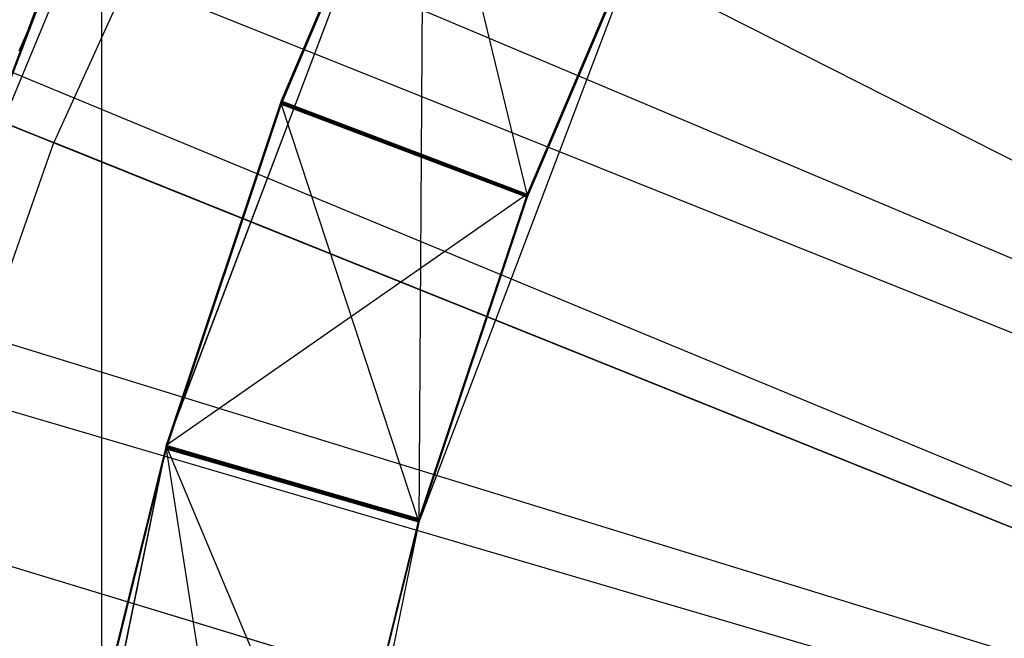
# Model space of a CAD drawing. Extents: x 0.1 to 16.1, y -7.1 to 6.9.
# Tile 46 of 118: x 7.143 to 7.348, y 0.117 to 0.246. Entities that reach past the tile are written whole.
import ezdxf

# ---------------------------------------------------------------- set-up
doc = ezdxf.new("R2010")
doc.units = 0
doc.header["$LTSCALE"] = 2.54
doc.layers.get('0').update_dxf_attribs({"color": 13, "linetype": 'CONTINUOUS'})

# ---------------------------------------------------------------- blocks, each defined once
blk = doc.blocks.new('DROPS_WOOD_A_PM_STL')
at = {"color": 0}
for p, q in [((6.07351, 0.86425, 13.79826), (7.67424, 0.05233, 14.34868)), ((6.07351, 0.86425, 13.79826), (7.67424, 0.05233, 14.34868)), ((7.15965, 0.73008, 26.30847), (7.15965, -0.06992, 26.30889)), ((7.15965, 0.73008, 26.30847), (7.15965, -0.06992, 26.30889)), ((7.15965, 0.72397, 14.45049), (7.15965, -0.07603, 14.4509)), ((7.15965, 0.72397, 14.45049), (7.15965, -0.07603, 14.4509)), ((6.00114, 0.70688, 13.79834), (7.65961, 0.0205, 14.34869)), ((6.00114, 0.70688, 13.79834), (7.65961, 0.0205, 14.34869)), ((5.99241, 0.6855, 13.79835), (7.65784, 0.01618, 14.3487)), ((5.99241, 0.6855, 13.79835), (7.65784, 0.01618, 14.3487)), ((5.9272, 0.50036, 13.79845), (7.64466, -0.02126, 14.34872)), ((5.9272, 0.50036, 13.79845), (7.64466, -0.02126, 14.34872)), ((7.18978, 0.34811, 14.08518), (7.14236, 0.23958, 14.08524)), ((7.18978, 0.34811, 14.08518), (7.14236, 0.23958, 14.08524)), ((7.18978, 0.34724, 12.40141), (7.12978, 0.2024, 12.40149)), ((7.18978, 0.34724, 12.40141), (7.12978, 0.2024, 12.40149)), ((7.18978, 0.34724, 12.40141), (7.14236, 0.23958, 14.08524)), ((7.18978, 0.34724, 12.40141), (7.14236, 0.23958, 14.08524)), ((7.56148, 0.10703, 2.32297), (7.0501, 0.32265, 2.43036)), ((7.56148, 0.10703, 2.32297), (7.0501, 0.32265, 2.43036)), ((6.90154, 0.32017, 14.16873), (7.1497, 0.22043, 14.23978)), ((6.90154, 0.32017, 14.16873), (7.1497, 0.22043, 14.23978)), ((7.18584, 0.30008, 14.23974), (7.1497, 0.22043, 14.23978)), ((7.18584, 0.30008, 14.23974), (7.1497, 0.22043, 14.23978)), ((7.22705, 0.29925, 14.09416), (7.17317, 0.15719, 14.09423)), ((7.22705, 0.29925, 14.09416), (7.17317, 0.15719, 14.09423)), ((7.22705, 0.29916, 13.90355), (7.17317, 0.15709, 13.90363)), ((7.22705, 0.29916, 13.90355), (7.17317, 0.15709, 13.90363)), ((7.18584, 0.30008, 14.23974), (7.42831, 0.17709, 14.2998)), ((7.18584, 0.30008, 14.23974), (7.42831, 0.17709, 14.2998)), ((7.22705, 0.2991, 13.78513), (7.19725, 0.22915, 13.78517)), ((7.22705, 0.2991, 13.78513), (7.19725, 0.22915, 13.78517)), ((7.22705, 0.29903, 13.66672), (7.19725, 0.22909, 13.66675)), ((7.22705, 0.29903, 13.66672), (7.19725, 0.22909, 13.66675)), ((7.22705, 0.29897, 13.5483), (7.19725, 0.22903, 13.54834)), ((7.22705, 0.29897, 13.5483), (7.19725, 0.22903, 13.54834)), ((7.22705, 0.29891, 13.42988), (7.19725, 0.22897, 13.42992)), ((7.22705, 0.29891, 13.42988), (7.19725, 0.22897, 13.42992)), ((7.22705, 0.29885, 13.31146), (7.19725, 0.2289, 13.3115)), ((7.22705, 0.29885, 13.31146), (7.19725, 0.2289, 13.3115)), ((7.22705, 0.29879, 13.19305), (7.19725, 0.22884, 13.19308)), ((7.22705, 0.29879, 13.19305), (7.19725, 0.22884, 13.19308)), ((7.22705, 0.29873, 13.07463), (7.19725, 0.22878, 13.07466)), ((7.22705, 0.29873, 13.07463), (7.19725, 0.22878, 13.07466)), ((7.22705, 0.29867, 12.95621), (7.19725, 0.22872, 12.95625)), ((7.22705, 0.29867, 12.95621), (7.19725, 0.22872, 12.95625)), ((7.22705, 0.29861, 12.83779), (7.19725, 0.22866, 12.83783)), ((7.22705, 0.29861, 12.83779), (7.19725, 0.22866, 12.83783)), ((7.24868, 0.20966, 13.8225), (7.22705, 0.29916, 13.90355)), ((7.24868, 0.20966, 13.8225), (7.22705, 0.29916, 13.90355)), ((7.22705, 0.29855, 12.71937), (7.19725, 0.2286, 12.71941)), ((7.22705, 0.29855, 12.71937), (7.19725, 0.2286, 12.71941)), ((7.22705, 0.29848, 12.60096), (7.19725, 0.22854, 12.60099)), ((7.22705, 0.29848, 12.60096), (7.19725, 0.22854, 12.60099)), ((7.22705, 0.29842, 12.48254), (7.19725, 0.22848, 12.48257)), ((7.22705, 0.29842, 12.48254), (7.19725, 0.22848, 12.48257)), ((7.22705, 0.29842, 12.48254), (7.22601, 0.14101, 12.40152)), ((7.22705, 0.29842, 12.48254), (7.22601, 0.14101, 12.40152)), ((7.13502, 0.21885, 13.9219), (7.15934, 0.28253, 13.92187)), ((7.13502, 0.21885, 13.9219), (7.15934, 0.28253, 13.92187)), ((7.27675, 0.2748, 12.40145), (7.22601, 0.14101, 12.40152)), ((7.27675, 0.2748, 12.40145), (7.22601, 0.14101, 12.40152)), ((7.27675, 0.27553, 13.82246), (7.24868, 0.20966, 13.8225)), ((7.27675, 0.27553, 13.82246), (7.24868, 0.20966, 13.8225)), ((7.27675, 0.27547, 13.70405), (7.24868, 0.2096, 13.70408)), ((7.27675, 0.27547, 13.70405), (7.24868, 0.2096, 13.70408)), ((7.27675, 0.27541, 13.58563), (7.24868, 0.20954, 13.58566)), ((7.27675, 0.27541, 13.58563), (7.24868, 0.20954, 13.58566)), ((7.27675, 0.27535, 13.46721), (7.24868, 0.20948, 13.46724)), ((7.27675, 0.27535, 13.46721), (7.24868, 0.20948, 13.46724)), ((7.27675, 0.27529, 13.34879), (7.24868, 0.20942, 13.34883)), ((7.27675, 0.27529, 13.34879), (7.24868, 0.20942, 13.34883)), ((7.27675, 0.27523, 13.23037), (7.24868, 0.20935, 13.23041)), ((7.27675, 0.27523, 13.23037), (7.24868, 0.20935, 13.23041)), ((7.27675, 0.27516, 13.11196), (7.24868, 0.20929, 13.11199)), ((7.27675, 0.27516, 13.11196), (7.24868, 0.20929, 13.11199)), ((7.27675, 0.2751, 12.99354), (7.24868, 0.20923, 12.99357)), ((7.27675, 0.2751, 12.99354), (7.24868, 0.20923, 12.99357)), ((7.27675, 0.27504, 12.87512), (7.24868, 0.20917, 12.87515)), ((7.27675, 0.27504, 12.87512), (7.24868, 0.20917, 12.87515)), ((7.27675, 0.27498, 12.7567), (7.24868, 0.20911, 12.75674)), ((7.27675, 0.27498, 12.7567), (7.24868, 0.20911, 12.75674)), ((7.27675, 0.27492, 12.63829), (7.24868, 0.20905, 12.63832)), ((7.27675, 0.27492, 12.63829), (7.24868, 0.20905, 12.63832)), ((7.27675, 0.27486, 12.51987), (7.24868, 0.20899, 12.5199)), ((7.27675, 0.27486, 12.51987), (7.24868, 0.20899, 12.5199)), ((7.15245, 0.26585, 14.08522), (7.13502, 0.21885, 13.9219)), ((7.13502, 0.21893, 14.08525), (7.15245, 0.26585, 14.08522)), ((7.15245, 0.26585, 14.08522), (7.13502, 0.21885, 13.9219)), ((7.19725, 0.22915, 13.78517), (7.17317, 0.15703, 13.78521)), ((7.19725, 0.22915, 13.78517), (7.17317, 0.15703, 13.78521)), ((7.19725, 0.22909, 13.66675), (7.17317, 0.15697, 13.66679)), ((7.19725, 0.22909, 13.66675), (7.17317, 0.15697, 13.66679)), ((7.19725, 0.22903, 13.54834), (7.17317, 0.15691, 13.54837)), ((7.19725, 0.22903, 13.54834), (7.17317, 0.15691, 13.54837)), ((7.19725, 0.22897, 13.42992), (7.17317, 0.15685, 13.42995)), ((7.19725, 0.22897, 13.42992), (7.17317, 0.15685, 13.42995)), ((7.19725, 0.2289, 13.3115), (7.17317, 0.15679, 13.31154)), ((7.19725, 0.2289, 13.3115), (7.17317, 0.15679, 13.31154)), ((7.19725, 0.22884, 13.19308), (7.17317, 0.15673, 13.19312)), ((7.19725, 0.22884, 13.19308), (7.17317, 0.15673, 13.19312)), ((7.19725, 0.22878, 13.07466), (7.17317, 0.15666, 13.0747)), ((7.19725, 0.22878, 13.07466), (7.17317, 0.15666, 13.0747)), ((7.19725, 0.22872, 12.95625), (7.17317, 0.1566, 12.95628)), ((7.19725, 0.22872, 12.95625), (7.17317, 0.1566, 12.95628)), ((7.19725, 0.22866, 12.83783), (7.17317, 0.15654, 12.83786)), ((7.19725, 0.22866, 12.83783), (7.17317, 0.15654, 12.83786)), ((7.19725, 0.2286, 12.71941), (7.17317, 0.15648, 12.71945)), ((7.19725, 0.2286, 12.71941), (7.17317, 0.15648, 12.71945)), ((7.19725, 0.22915, 13.78517), (7.24868, 0.2096, 13.70408)), ((7.19725, 0.22915, 13.78517), (7.24868, 0.2096, 13.70408)), ((7.19725, 0.22915, 13.78517), (7.24868, 0.20966, 13.8225)), ((7.19725, 0.22915, 13.78517), (7.24868, 0.20966, 13.8225)), ((7.19725, 0.22909, 13.66675), (7.24868, 0.20954, 13.58566)), ((7.19725, 0.22909, 13.66675), (7.24868, 0.20954, 13.58566)), ((7.19725, 0.22909, 13.66675), (7.24868, 0.2096, 13.70408)), ((7.19725, 0.22909, 13.66675), (7.24868, 0.2096, 13.70408)), ((7.19725, 0.22903, 13.54834), (7.24868, 0.20948, 13.46724)), ((7.19725, 0.22903, 13.54834), (7.24868, 0.20948, 13.46724)), ((7.19725, 0.22903, 13.54834), (7.24868, 0.20954, 13.58566)), ((7.19725, 0.22903, 13.54834), (7.24868, 0.20954, 13.58566)), ((7.19725, 0.22897, 13.42992), (7.24868, 0.20942, 13.34883)), ((7.19725, 0.22897, 13.42992), (7.24868, 0.20942, 13.34883)), ((7.19725, 0.22897, 13.42992), (7.24868, 0.20948, 13.46724)), ((7.19725, 0.22897, 13.42992), (7.24868, 0.20948, 13.46724)), ((7.19725, 0.2289, 13.3115), (7.24868, 0.20935, 13.23041)), ((7.19725, 0.2289, 13.3115), (7.24868, 0.20935, 13.23041)), ((7.19725, 0.2289, 13.3115), (7.24868, 0.20942, 13.34883)), ((7.19725, 0.2289, 13.3115), (7.24868, 0.20942, 13.34883)), ((7.19725, 0.22884, 13.19308), (7.24868, 0.20929, 13.11199)), ((7.19725, 0.22884, 13.19308), (7.24868, 0.20929, 13.11199)), ((7.19725, 0.22884, 13.19308), (7.24868, 0.20935, 13.23041)), ((7.19725, 0.22884, 13.19308), (7.24868, 0.20935, 13.23041)), ((7.19725, 0.22878, 13.07466), (7.24868, 0.20923, 12.99357)), ((7.19725, 0.22878, 13.07466), (7.24868, 0.20923, 12.99357)), ((7.19725, 0.22878, 13.07466), (7.24868, 0.20929, 13.11199)), ((7.19725, 0.22878, 13.07466), (7.24868, 0.20929, 13.11199)), ((7.19725, 0.22872, 12.95625), (7.24868, 0.20917, 12.87515)), ((7.19725, 0.22872, 12.95625), (7.24868, 0.20917, 12.87515)), ((7.19725, 0.22872, 12.95625), (7.24868, 0.20923, 12.99357)), ((7.19725, 0.22872, 12.95625), (7.24868, 0.20923, 12.99357)), ((7.19725, 0.22866, 12.83783), (7.24868, 0.20911, 12.75674)), ((7.19725, 0.22866, 12.83783), (7.24868, 0.20911, 12.75674)), ((7.19725, 0.22866, 12.83783), (7.24868, 0.20917, 12.87515)), ((7.19725, 0.22866, 12.83783), (7.24868, 0.20917, 12.87515)), ((7.19725, 0.2286, 12.71941), (7.24868, 0.20905, 12.63832)), ((7.19725, 0.2286, 12.71941), (7.24868, 0.20905, 12.63832)), ((7.19725, 0.2286, 12.71941), (7.24868, 0.20911, 12.75674)), ((7.19725, 0.2286, 12.71941), (7.24868, 0.20911, 12.75674)), ((7.19725, 0.22854, 12.60099), (7.17317, 0.15642, 12.60103)), ((7.19725, 0.22854, 12.60099), (7.17317, 0.15642, 12.60103)), ((7.19725, 0.22848, 12.48257), (7.17317, 0.15636, 12.48261)), ((7.19725, 0.22848, 12.48257), (7.17317, 0.15636, 12.48261)), ((7.19725, 0.22854, 12.60099), (7.24868, 0.20899, 12.5199)), ((7.19725, 0.22854, 12.60099), (7.24868, 0.20899, 12.5199)), ((7.19725, 0.22854, 12.60099), (7.24868, 0.20905, 12.63832)), ((7.19725, 0.22854, 12.60099), (7.24868, 0.20905, 12.63832)), ((7.19725, 0.22848, 12.48257), (7.22601, 0.14101, 12.40152)), ((7.19725, 0.22848, 12.48257), (7.22601, 0.14101, 12.40152)), ((7.19725, 0.22848, 12.48257), (7.24868, 0.20899, 12.5199)), ((7.19725, 0.22848, 12.48257), (7.24868, 0.20899, 12.5199)), ((7.12064, 0.13792, 14.23982), (7.1497, 0.22043, 14.23978)), ((7.12064, 0.13792, 14.23982), (7.1497, 0.22043, 14.23978)), ((7.40197, 0.11903, 14.29983), (7.1497, 0.22043, 14.23978)), ((7.40197, 0.11903, 14.29983), (7.1497, 0.22043, 14.23978)), ((7.5423, 0.05432, 2.323), (7.01199, 0.21795, 2.43042)), ((7.5423, 0.05432, 2.323), (7.01199, 0.21795, 2.43042)), ((7.24868, 0.20966, 13.8225), (7.17317, 0.15709, 13.90363)), ((7.24868, 0.20966, 13.8225), (7.17317, 0.15709, 13.90363)), ((7.24868, 0.20966, 13.8225), (7.22601, 0.14174, 13.82253)), ((7.24868, 0.20966, 13.8225), (7.22601, 0.14174, 13.82253)), ((7.24868, 0.2096, 13.70408), (7.22601, 0.14168, 13.70412)), ((7.24868, 0.2096, 13.70408), (7.22601, 0.14168, 13.70412)), ((7.24868, 0.20954, 13.58566), (7.22601, 0.14162, 13.5857)), ((7.24868, 0.20954, 13.58566), (7.22601, 0.14162, 13.5857)), ((7.24868, 0.20948, 13.46724), (7.22601, 0.14156, 13.46728)), ((7.24868, 0.20948, 13.46724), (7.22601, 0.14156, 13.46728)), ((7.24868, 0.20942, 13.34883), (7.22601, 0.1415, 13.34886)), ((7.24868, 0.20942, 13.34883), (7.22601, 0.1415, 13.34886)), ((7.24868, 0.20935, 13.23041), (7.22601, 0.14144, 13.23044)), ((7.24868, 0.20935, 13.23041), (7.22601, 0.14144, 13.23044)), ((7.24868, 0.20929, 13.11199), (7.22601, 0.14138, 13.11203)), ((7.24868, 0.20929, 13.11199), (7.22601, 0.14138, 13.11203)), ((7.24868, 0.20923, 12.99357), (7.22601, 0.14132, 12.99361)), ((7.24868, 0.20923, 12.99357), (7.22601, 0.14132, 12.99361)), ((7.24868, 0.20917, 12.87515), (7.22601, 0.14126, 12.87519)), ((7.24868, 0.20917, 12.87515), (7.22601, 0.14126, 12.87519)), ((7.24868, 0.20911, 12.75674), (7.22601, 0.1412, 12.75677)), ((7.24868, 0.20911, 12.75674), (7.22601, 0.1412, 12.75677)), ((7.24868, 0.20905, 12.63832), (7.22601, 0.14113, 12.63835)), ((7.24868, 0.20905, 12.63832), (7.22601, 0.14113, 12.63835)), ((7.24868, 0.20899, 12.5199), (7.22601, 0.14107, 12.51994)), ((7.24868, 0.20899, 12.5199), (7.22601, 0.14107, 12.51994)), ((7.17317, 0.15719, 14.09423), (7.14278, 0.00832, 14.09431)), ((7.17317, 0.15719, 14.09423), (7.14278, 0.00832, 14.09431)), ((7.17317, 0.15709, 13.90363), (7.14278, 0.00822, 13.9037)), ((7.17317, 0.15709, 13.90363), (7.14278, 0.00822, 13.9037)), ((7.17317, 0.15703, 13.78521), (7.15497, 0.08321, 13.78525)), ((7.17317, 0.15703, 13.78521), (7.15497, 0.08321, 13.78525)), ((7.17317, 0.15697, 13.66679), (7.15497, 0.08315, 13.66683)), ((7.17317, 0.15697, 13.66679), (7.15497, 0.08315, 13.66683)), ((7.17317, 0.15691, 13.54837), (7.15497, 0.08309, 13.54841)), ((7.17317, 0.15691, 13.54837), (7.15497, 0.08309, 13.54841)), ((7.17317, 0.15685, 13.42995), (7.15497, 0.08303, 13.42999)), ((7.17317, 0.15685, 13.42995), (7.15497, 0.08303, 13.42999)), ((7.17317, 0.15679, 13.31154), (7.15497, 0.08297, 13.31157)), ((7.17317, 0.15679, 13.31154), (7.15497, 0.08297, 13.31157)), ((7.17317, 0.15673, 13.19312), (7.15497, 0.0829, 13.19316)), ((7.17317, 0.15673, 13.19312), (7.15497, 0.0829, 13.19316)), ((7.17317, 0.15666, 13.0747), (7.15497, 0.08284, 13.07474)), ((7.17317, 0.15666, 13.0747), (7.15497, 0.08284, 13.07474)), ((7.17317, 0.1566, 12.95628), (7.15497, 0.08278, 12.95632)), ((7.17317, 0.1566, 12.95628), (7.15497, 0.08278, 12.95632)), ((7.17317, 0.15654, 12.83786), (7.15497, 0.08272, 12.8379)), ((7.17317, 0.15654, 12.83786), (7.15497, 0.08272, 12.8379)), ((7.17317, 0.15719, 14.09423), (7.17317, 0.15709, 13.90363)), ((7.17317, 0.15719, 14.09423), (7.17317, 0.15709, 13.90363)), ((7.20888, 0.07222, 13.82257), (7.17317, 0.15709, 13.90363)), ((7.22601, 0.14174, 13.82253), (7.17317, 0.15709, 13.90363)), ((7.20888, 0.07222, 13.82257), (7.17317, 0.15709, 13.90363)), ((7.22601, 0.14174, 13.82253), (7.17317, 0.15709, 13.90363)), ((7.17317, 0.15703, 13.78521), (7.22601, 0.14168, 13.70412)), ((7.17317, 0.15703, 13.78521), (7.22601, 0.14168, 13.70412)), ((7.17317, 0.15703, 13.78521), (7.22601, 0.14174, 13.82253)), ((7.17317, 0.15703, 13.78521), (7.22601, 0.14174, 13.82253)), ((7.17317, 0.15697, 13.66679), (7.22601, 0.14162, 13.5857)), ((7.17317, 0.15697, 13.66679), (7.22601, 0.14162, 13.5857)), ((7.17317, 0.15697, 13.66679), (7.22601, 0.14168, 13.70412)), ((7.17317, 0.15697, 13.66679), (7.22601, 0.14168, 13.70412)), ((7.17317, 0.15691, 13.54837), (7.22601, 0.14156, 13.46728)), ((7.17317, 0.15691, 13.54837), (7.22601, 0.14156, 13.46728)), ((7.17317, 0.15691, 13.54837), (7.22601, 0.14162, 13.5857)), ((7.17317, 0.15691, 13.54837), (7.22601, 0.14162, 13.5857)), ((7.17317, 0.15685, 13.42995), (7.22601, 0.1415, 13.34886)), ((7.17317, 0.15685, 13.42995), (7.22601, 0.1415, 13.34886)), ((7.17317, 0.15685, 13.42995), (7.22601, 0.14156, 13.46728)), ((7.17317, 0.15685, 13.42995), (7.22601, 0.14156, 13.46728)), ((7.17317, 0.15679, 13.31154), (7.22601, 0.14144, 13.23044)), ((7.17317, 0.15679, 13.31154), (7.22601, 0.14144, 13.23044)), ((7.17317, 0.15679, 13.31154), (7.22601, 0.1415, 13.34886)), ((7.17317, 0.15679, 13.31154), (7.22601, 0.1415, 13.34886)), ((7.17317, 0.15673, 13.19312), (7.22601, 0.14138, 13.11203)), ((7.17317, 0.15673, 13.19312), (7.22601, 0.14138, 13.11203)), ((7.17317, 0.15673, 13.19312), (7.22601, 0.14144, 13.23044)), ((7.17317, 0.15673, 13.19312), (7.22601, 0.14144, 13.23044)), ((7.17317, 0.15666, 13.0747), (7.22601, 0.14132, 12.99361)), ((7.17317, 0.15666, 13.0747), (7.22601, 0.14132, 12.99361)), ((7.17317, 0.15666, 13.0747), (7.22601, 0.14138, 13.11203)), ((7.17317, 0.15666, 13.0747), (7.22601, 0.14138, 13.11203)), ((7.17317, 0.1566, 12.95628), (7.22601, 0.14126, 12.87519)), ((7.17317, 0.1566, 12.95628), (7.22601, 0.14126, 12.87519)), ((7.17317, 0.1566, 12.95628), (7.22601, 0.14132, 12.99361)), ((7.17317, 0.1566, 12.95628), (7.22601, 0.14132, 12.99361)), ((7.17317, 0.15654, 12.83786), (7.22601, 0.1412, 12.75677)), ((7.17317, 0.15654, 12.83786), (7.22601, 0.1412, 12.75677)), ((7.17317, 0.15654, 12.83786), (7.22601, 0.14126, 12.87519)), ((7.17317, 0.15654, 12.83786), (7.22601, 0.14126, 12.87519)), ((7.17317, 0.15648, 12.71945), (7.15497, 0.08266, 12.71948)), ((7.17317, 0.15648, 12.71945), (7.15497, 0.08266, 12.71948)), ((7.17317, 0.15642, 12.60103), (7.15497, 0.0826, 12.60107)), ((7.17317, 0.15642, 12.60103), (7.15497, 0.0826, 12.60107)), ((7.17317, 0.15636, 12.48261), (7.15497, 0.08254, 12.48265)), ((7.17317, 0.15636, 12.48261), (7.15497, 0.08254, 12.48265)), ((7.17317, 0.15648, 12.71945), (7.22601, 0.14113, 12.63835)), ((7.17317, 0.15648, 12.71945), (7.22601, 0.14113, 12.63835)), ((7.17317, 0.15648, 12.71945), (7.22601, 0.1412, 12.75677)), ((7.17317, 0.15648, 12.71945), (7.22601, 0.1412, 12.75677)), ((7.17317, 0.15642, 12.60103), (7.22601, 0.14107, 12.51994)), ((7.17317, 0.15642, 12.60103), (7.22601, 0.14107, 12.51994)), ((7.17317, 0.15642, 12.60103), (7.22601, 0.14113, 12.63835)), ((7.17317, 0.15642, 12.60103), (7.22601, 0.14113, 12.63835)), ((7.22601, 0.14101, 12.40152), (7.17317, 0.15636, 12.48261)), ((7.17317, 0.15636, 12.48261), (7.19739, 0.00082, 12.40159)), ((7.22601, 0.14101, 12.40152), (7.17317, 0.15636, 12.48261)), ((7.17317, 0.15636, 12.48261), (7.19739, 0.00082, 12.40159)), ((7.17317, 0.15636, 12.48261), (7.22601, 0.14107, 12.51994)), ((7.17317, 0.15636, 12.48261), (7.22601, 0.14107, 12.51994)), ((7.22601, 0.14101, 12.40152), (7.19739, 0.00082, 12.40159)), ((7.22601, 0.14101, 12.40152), (7.19739, 0.00082, 12.40159)), ((7.22601, 0.14174, 13.82253), (7.20888, 0.07222, 13.82257)), ((7.22601, 0.14174, 13.82253), (7.20888, 0.07222, 13.82257)), ((7.22601, 0.14168, 13.70412), (7.20888, 0.07216, 13.70415)), ((7.22601, 0.14168, 13.70412), (7.20888, 0.07216, 13.70415)), ((7.22601, 0.14162, 13.5857), (7.20888, 0.0721, 13.58573)), ((7.22601, 0.14162, 13.5857), (7.20888, 0.0721, 13.58573)), ((7.22601, 0.14156, 13.46728), (7.20888, 0.07204, 13.46731)), ((7.22601, 0.14156, 13.46728), (7.20888, 0.07204, 13.46731)), ((7.22601, 0.1415, 13.34886), (7.20888, 0.07198, 13.3489)), ((7.22601, 0.1415, 13.34886), (7.20888, 0.07198, 13.3489)), ((7.22601, 0.14144, 13.23044), (7.20888, 0.07192, 13.23048)), ((7.22601, 0.14144, 13.23044), (7.20888, 0.07192, 13.23048)), ((7.22601, 0.14138, 13.11203), (7.20888, 0.07186, 13.11206)), ((7.22601, 0.14138, 13.11203), (7.20888, 0.07186, 13.11206)), ((7.22601, 0.14132, 12.99361), (7.20888, 0.0718, 12.99364)), ((7.22601, 0.14132, 12.99361), (7.20888, 0.0718, 12.99364)), ((7.22601, 0.14126, 12.87519), (7.20888, 0.07174, 12.87523)), ((7.22601, 0.14126, 12.87519), (7.20888, 0.07174, 12.87523)), ((7.22601, 0.1412, 12.75677), (7.20888, 0.07168, 12.75681)), ((7.22601, 0.1412, 12.75677), (7.20888, 0.07168, 12.75681)), ((7.22601, 0.14113, 12.63835), (7.20888, 0.07161, 12.63839)), ((7.22601, 0.14113, 12.63835), (7.20888, 0.07161, 12.63839)), ((7.22601, 0.14107, 12.51994), (7.20888, 0.07155, 12.51997)), ((7.22601, 0.14107, 12.51994), (7.20888, 0.07155, 12.51997)), ((7.12064, 0.13792, 14.23982), (7.38079, 0.0589, 14.29986)), ((7.12064, 0.13792, 14.23982), (7.38079, 0.0589, 14.29986))]:
    blk.add_line(p, q, dxfattribs=at)

msp = doc.modelspace()

# ---------------------------------------------------------------- linework, layer by layer
at = {"color": 0}
for p, q in [((7.54639, 0.10202, 2.19667), (7.01768, 0.31372, 2.2791)), ((7.54639, 0.10202, 2.19667), (7.01768, 0.31372, 2.2791)), ((7.13502, 0.21893, 14.08525), (7.15245, 0.26585, 14.08522)), ((7.5285, 0.05033, 2.1967), (6.98206, 0.21082, 2.27915)), ((7.5285, 0.05033, 2.1967), (6.98206, 0.21082, 2.27915))]:
    msp.add_line(p, q, dxfattribs=at)

# ---------------------------------------------------------------- block references
msp.add_blockref('DROPS_WOOD_A_PM_STL', (0, 0), dxfattribs=at)

doc.saveas('drawing.dxf')
